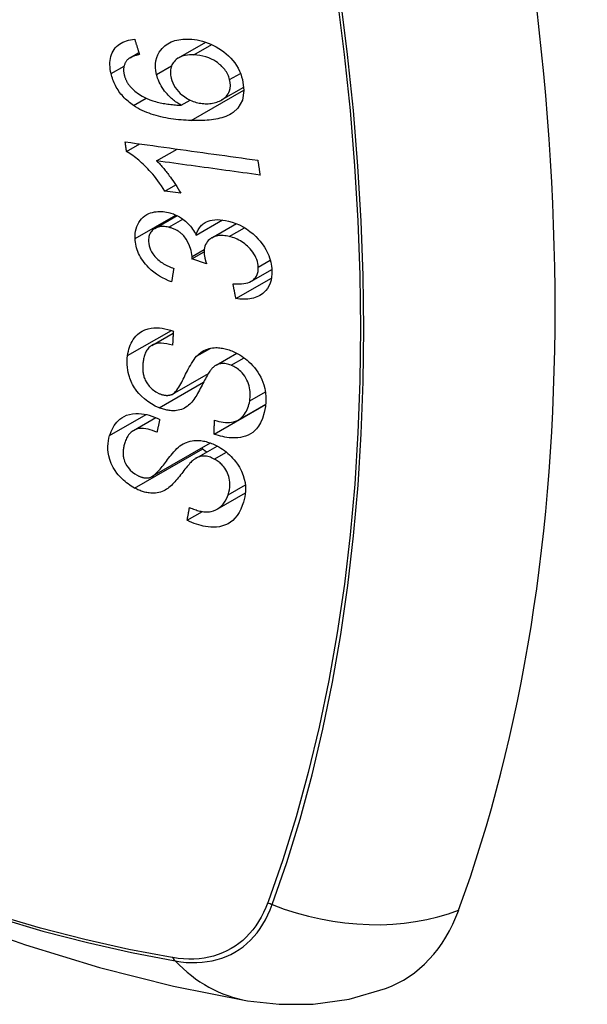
# Model space of a CAD drawing. Header units: inches. Extents: x 338.7 to 398.8, y 128 to 186.9.
# Tile 103 of 110: x 383.294 to 383.597, y 159.153 to 159.679. Entities that reach past the tile are written whole.
import ezdxf

# ---------------------------------------------------------------- set-up
doc = ezdxf.new("R2010")
doc.units = ezdxf.units.IN
doc.header["$MEASUREMENT"] = 0
doc.layers.add('Visible Edges(ANSI)', color=7, linetype='Continuous', lineweight=25)
doc.layers.add('Visible Tangent Edges(ANSI)', color=7, linetype='Continuous', lineweight=25)

msp = doc.modelspace()

# ---------------------------------------------------------------- linework, layer by layer
at = {"layer": 'Visible Edges(ANSI)'}
for p, q in [((383.37903, 159.65826), (383.39357, 159.66664)), ((383.35324, 159.65836), (383.35793, 159.66106)), ((383.40205, 159.6358), (383.41387, 159.64261)), ((383.38047, 159.633), (383.38521, 159.63573)), ((383.35133, 159.6083), (383.35841, 159.61238)), ((383.36738, 159.60332), (383.37832, 159.60962)), ((383.37183, 159.58715), (383.37757, 159.59045)), ((383.38023, 159.586), (383.37183, 159.58715)), ((383.36642, 159.56723), (383.3783, 159.57407)), ((383.38848, 159.56365), (383.40253, 159.57175)), ((383.39678, 159.56219), (383.40998, 159.56979)), ((383.38623, 159.55103), (383.39271, 159.55477)), ((383.39395, 159.5484), (383.38623, 159.55103)), ((383.41793, 159.53912), (383.4288, 159.54538)), ((383.40966, 159.52976), (383.42863, 159.54069)), ((383.36479, 159.50483), (383.37623, 159.51142)), ((383.39908, 159.49424), (383.41017, 159.50062)), ((383.37588, 159.47883), (383.39499, 159.48983)), ((383.39801, 159.4575), (383.42547, 159.47332)), ((383.41082, 159.46495), (383.42559, 159.47345)), ((383.42547, 159.47332), (383.42547, 159.47339)), ((383.42557, 159.47325), (383.42547, 159.47332)), ((383.35498, 159.45937), (383.36698, 159.46628)), ((383.36489, 159.43476), (383.39609, 159.45273)), ((383.38842, 159.44464), (383.39966, 159.45111)), ((383.39957, 159.41735), (383.41475, 159.42609)), ((383.38365, 159.41147), (383.39175, 159.41614))]:
    msp.add_line(p, q, dxfattribs=at)
at = {"layer": 'Visible Edges(ANSI)', "flags": 128}
for points in [[(383.3431, 159.64987), (383.34284, 159.65106), (383.34264, 159.65225), (383.34251, 159.65344), (383.34244, 159.65461), (383.34245, 159.65576), (383.34253, 159.65689), (383.3427, 159.65799), (383.34294, 159.65904), (383.34327, 159.66005), (383.34367, 159.66101), (383.34415, 159.66193), (383.34471, 159.66279), (383.34534, 159.6636), (383.34604, 159.66434), (383.34679, 159.66501), (383.34761, 159.66562), (383.34849, 159.66617), (383.34941, 159.66665), (383.35037, 159.66706), (383.35138, 159.6674), (383.35241, 159.66769), (383.35347, 159.66792), (383.35456, 159.6681), (383.35567, 159.66823)], [(383.35567, 159.66823), (383.35577, 159.66789), (383.35588, 159.66755), (383.35599, 159.6672), (383.35609, 159.66686), (383.3562, 159.66652), (383.35631, 159.66618), (383.35642, 159.66584), (383.35652, 159.6655), (383.35663, 159.66516), (383.35674, 159.66482), (383.35684, 159.66448), (383.35695, 159.66414), (383.35706, 159.6638), (383.35717, 159.66346), (383.35727, 159.66312), (383.35738, 159.66278), (383.35749, 159.66244), (383.3576, 159.6621), (383.35771, 159.66176), (383.35781, 159.66142), (383.35792, 159.66108), (383.35803, 159.66074), (383.35814, 159.6604), (383.35825, 159.66006)], [(383.36731, 159.64942), (383.36693, 159.65132), (383.36675, 159.6532), (383.36677, 159.65503), (383.367, 159.65678), (383.36743, 159.65845), (383.36805, 159.65998), (383.36878, 159.6613), (383.36954, 159.6624), (383.37028, 159.66329), (383.37097, 159.66402), (383.37172, 159.66468), (383.3725, 159.66529), (383.37334, 159.66584), (383.37422, 159.66634), (383.37514, 159.66678), (383.37611, 159.66716), (383.3771, 159.66749), (383.37812, 159.66775), (383.37917, 159.66796), (383.38024, 159.66812), (383.38133, 159.66823), (383.38243, 159.6683), (383.38356, 159.66832), (383.38469, 159.66829)], [(383.38469, 159.66829), (383.38612, 159.66821), (383.38755, 159.66805), (383.38899, 159.66783), (383.39044, 159.66753), (383.39189, 159.66716), (383.39335, 159.66671), (383.39483, 159.66618), (383.3963, 159.66558), (383.39776, 159.6649), (383.39921, 159.66415), (383.40061, 159.66332), (383.40197, 159.66243), (383.40328, 159.66148), (383.40454, 159.66044), (383.40574, 159.65934), (383.40689, 159.65816), (383.40798, 159.6569), (383.40899, 159.65558), (383.40994, 159.65418), (383.4108, 159.65272), (383.41155, 159.65124), (383.41219, 159.64973), (383.41272, 159.64821), (383.41316, 159.64668)], [(383.35825, 159.66006), (383.35795, 159.66), (383.35765, 159.65993), (383.35735, 159.65986), (383.35705, 159.65979), (383.35674, 159.65971), (383.35644, 159.65963), (383.35615, 159.65955), (383.35585, 159.65946), (383.35555, 159.65936), (383.35526, 159.65926), (383.35498, 159.65916), (383.35469, 159.65905), (383.35441, 159.65894), (383.35414, 159.65882), (383.35387, 159.65869), (383.35361, 159.65856), (383.35336, 159.65842), (383.3531, 159.65828), (383.35286, 159.65813), (383.35262, 159.65796), (383.35238, 159.65779), (383.35216, 159.65761), (383.35195, 159.65742), (383.35174, 159.65722)], [(383.38724, 159.65986), (383.38607, 159.65987), (383.38491, 159.65983), (383.38377, 159.65973), (383.38266, 159.65956), (383.38159, 159.65931), (383.38056, 159.65898), (383.37959, 159.65856), (383.37868, 159.65805), (383.37786, 159.65747), (383.37719, 159.65686), (383.37664, 159.65625), (383.3762, 159.65567), (383.37585, 159.65511), (383.37554, 159.65453), (383.37528, 159.65392), (383.37507, 159.65328), (383.3749, 159.65261), (383.37479, 159.65192), (383.37473, 159.65121), (383.37471, 159.65049), (383.37475, 159.64975), (383.37483, 159.649), (383.37496, 159.64825), (383.37513, 159.64749)], [(383.40632, 159.64671), (383.40613, 159.6474), (383.4059, 159.64808), (383.40563, 159.64876), (383.40532, 159.64943), (383.40497, 159.6501), (383.40458, 159.65075), (383.40416, 159.65139), (383.4037, 159.65201), (383.40321, 159.65262), (383.40268, 159.6532), (383.40214, 159.65376), (383.40157, 159.6543), (383.40098, 159.65481), (383.40038, 159.6553), (383.39975, 159.65578), (383.39894, 159.65634), (383.39791, 159.65698), (383.39665, 159.65765), (383.39516, 159.6583), (383.39358, 159.65885), (383.39198, 159.65926), (383.39039, 159.65956), (383.3888, 159.65976), (383.38724, 159.65986)], [(383.35174, 159.65722), (383.35153, 159.65696), (383.35132, 159.6567), (383.35113, 159.65642), (383.35095, 159.65614), (383.35077, 159.65585), (383.35061, 159.65555), (383.35047, 159.65524), (383.35033, 159.65493), (383.35021, 159.65461), (383.35011, 159.65428), (383.35002, 159.65395), (383.34994, 159.65361), (383.34987, 159.65326), (383.34982, 159.65291), (383.34979, 159.65255), (383.34977, 159.65218), (383.34976, 159.65181), (383.34977, 159.65143), (383.34979, 159.65105), (383.34983, 159.65067), (383.34988, 159.65028), (383.34994, 159.6499), (383.35002, 159.64951), (383.3501, 159.64912)], [(383.35501, 159.63289), (383.35427, 159.63341), (383.35355, 159.63395), (383.35283, 159.63451), (383.35214, 159.63509), (383.35145, 159.63569), (383.35079, 159.63631), (383.35014, 159.63696), (383.34952, 159.63762), (383.34893, 159.63829), (383.34835, 159.63899), (383.3478, 159.63969), (383.34728, 159.64042), (383.34678, 159.64116), (383.34631, 159.64192), (383.34586, 159.64269), (383.34545, 159.64346), (383.34506, 159.64424), (383.3447, 159.64503), (383.34437, 159.64583), (383.34407, 159.64663), (383.34379, 159.64744), (383.34353, 159.64825), (383.3433, 159.64906), (383.3431, 159.64987)], [(383.3501, 159.64912), (383.35018, 159.64881), (383.35027, 159.6485), (383.35036, 159.64819), (383.35046, 159.64788), (383.35057, 159.64757), (383.35068, 159.64727), (383.3508, 159.64696), (383.35094, 159.64666), (383.35107, 159.64636), (383.35122, 159.64605), (383.35137, 159.64576), (383.35154, 159.64546), (383.3517, 159.64517), (383.35188, 159.64488), (383.35206, 159.64459), (383.35225, 159.64431), (383.35245, 159.64403), (383.35265, 159.64376), (383.35286, 159.64349), (383.35308, 159.64322), (383.3533, 159.64296), (383.35353, 159.6427), (383.35377, 159.64245), (383.35401, 159.6422)], [(383.38047, 159.633), (383.37986, 159.63335), (383.37927, 159.63371), (383.37868, 159.63409), (383.37809, 159.63448), (383.37752, 159.63488), (383.37695, 159.6353), (383.37639, 159.63573), (383.37584, 159.63618), (383.3753, 159.63664), (383.37474, 159.63714), (383.37415, 159.6377), (383.37354, 159.63832), (383.37292, 159.639), (383.37229, 159.63975), (383.37165, 159.64056), (383.371, 159.64145), (383.37037, 159.64239), (383.36978, 159.64336), (383.36924, 159.64434), (383.36875, 159.64534), (383.36831, 159.64635), (383.36792, 159.64737), (383.36759, 159.64839), (383.36731, 159.64942)], [(383.37513, 159.64749), (383.3755, 159.64621), (383.37599, 159.64493), (383.3766, 159.64369), (383.37733, 159.64249), (383.37817, 159.64134), (383.37908, 159.64027), (383.37999, 159.63935), (383.38085, 159.63858), (383.38162, 159.63796), (383.38234, 159.63742), (383.38307, 159.63693), (383.38381, 159.63647), (383.38457, 159.63605), (383.38534, 159.63567), (383.38613, 159.63532), (383.38693, 159.63501), (383.38772, 159.63474), (383.38852, 159.63451), (383.38932, 159.63431), (383.39012, 159.63415), (383.39091, 159.63402), (383.39171, 159.63393), (383.3925, 159.63386), (383.39328, 159.63382)], [(383.41316, 159.64668), (383.41394, 159.64095), (383.41308, 159.63572), (383.41065, 159.63146), (383.40822, 159.62914), (383.40721, 159.62846), (383.40628, 159.62793), (383.40531, 159.62746), (383.4043, 159.62704), (383.40326, 159.62667), (383.4022, 159.62634), (383.40112, 159.62605), (383.40003, 159.6258), (383.39891, 159.62558), (383.39777, 159.62539), (383.39661, 159.62523), (383.39543, 159.6251), (383.39424, 159.62499), (383.39304, 159.62491), (383.39183, 159.62485), (383.39061, 159.62481), (383.3894, 159.62479), (383.38819, 159.62479), (383.38698, 159.62481), (383.38578, 159.62484)], [(383.39328, 159.63382), (383.3941, 159.63381), (383.39491, 159.63383), (383.3957, 159.63388), (383.39648, 159.63397), (383.39725, 159.63409), (383.398, 159.63425), (383.39873, 159.63443), (383.39946, 159.63466), (383.40016, 159.63491), (383.40086, 159.6352), (383.40154, 159.63553), (383.40221, 159.63589), (383.40285, 159.63631), (383.40346, 159.63677), (383.40403, 159.63728), (383.40456, 159.63784), (383.40503, 159.63844), (383.40545, 159.63909), (383.40581, 159.63978), (383.40618, 159.64072), (383.40651, 159.64199), (383.40668, 159.6435), (383.40662, 159.64508), (383.40632, 159.64671)], [(383.35401, 159.6422), (383.35576, 159.64057), (383.35766, 159.63913), (383.35966, 159.63788), (383.36173, 159.63681), (383.36366, 159.63597), (383.36536, 159.63535), (383.36674, 159.63492), (383.36771, 159.63466), (383.36849, 159.63447), (383.36928, 159.63429), (383.37008, 159.63413), (383.37089, 159.63398), (383.3717, 159.63384), (383.37251, 159.63372), (383.37332, 159.6336), (383.37414, 159.6335), (383.37495, 159.6334), (383.37576, 159.63332), (383.37657, 159.63325), (383.37736, 159.63318), (383.37816, 159.63312), (383.37894, 159.63307), (383.37971, 159.63303), (383.38047, 159.633)], [(383.38578, 159.62484), (383.38443, 159.62489), (383.38308, 159.62496), (383.38172, 159.62505), (383.38037, 159.62515), (383.37901, 159.62528), (383.37766, 159.62543), (383.3763, 159.62559), (383.37496, 159.62579), (383.37362, 159.626), (383.37229, 159.62624), (383.37096, 159.6265), (383.36965, 159.6268), (383.36835, 159.62711), (383.36707, 159.62746), (383.36579, 159.62784), (383.36454, 159.62824), (383.36331, 159.62868), (383.36209, 159.62915), (383.36087, 159.62966), (383.35967, 159.63021), (383.35848, 159.63081), (383.3573, 159.63146), (383.35615, 159.63215), (383.35501, 159.63289)], [(383.35061, 159.61347), (383.35353, 159.61306), (383.35646, 159.61265), (383.3594, 159.61224), (383.36235, 159.61183), (383.3653, 159.61143), (383.36825, 159.61102), (383.37121, 159.61061), (383.37417, 159.61019), (383.37713, 159.60978), (383.38009, 159.60937), (383.38306, 159.60896), (383.38602, 159.60855), (383.38898, 159.60814), (383.39195, 159.60773), (383.3949, 159.60732), (383.39786, 159.60691), (383.40081, 159.6065), (383.40376, 159.6061), (383.4067, 159.60569), (383.40964, 159.60528), (383.41257, 159.60488), (383.4155, 159.60447), (383.41841, 159.60407), (383.42132, 159.60367)], [(383.35133, 159.6083), (383.3513, 159.60852), (383.35127, 159.60873), (383.35124, 159.60895), (383.35121, 159.60916), (383.35118, 159.60938), (383.35115, 159.60959), (383.35112, 159.60981), (383.35109, 159.61002), (383.35106, 159.61024), (383.35103, 159.61045), (383.351, 159.61067), (383.35097, 159.61088), (383.35094, 159.6111), (383.35091, 159.61131), (383.35088, 159.61153), (383.35085, 159.61174), (383.35082, 159.61196), (383.35079, 159.61217), (383.35076, 159.61239), (383.35073, 159.6126), (383.3507, 159.61282), (383.35067, 159.61304), (383.35064, 159.61325), (383.35061, 159.61347)], [(383.37183, 159.58715), (383.37088, 159.58863), (383.36993, 159.59005), (383.36898, 159.5914), (383.36804, 159.59268), (383.3671, 159.5939), (383.36618, 159.59506), (383.36526, 159.59616), (383.36436, 159.59719), (383.36347, 159.59818), (383.3626, 159.5991), (383.36176, 159.59997), (383.36093, 159.60079), (383.36013, 159.60156), (383.35935, 159.60228), (383.35861, 159.60296), (383.35785, 159.60362), (383.35708, 159.60428), (383.3563, 159.60492), (383.3555, 159.60554), (383.35468, 159.60615), (383.35386, 159.60673), (383.35303, 159.60728), (383.35218, 159.60781), (383.35133, 159.6083)], [(383.42253, 159.59572), (383.42025, 159.59604), (383.41796, 159.59635), (383.41567, 159.59667), (383.41338, 159.59698), (383.41109, 159.5973), (383.40879, 159.59761), (383.40649, 159.59793), (383.40419, 159.59825), (383.40189, 159.59856), (383.39958, 159.59888), (383.39728, 159.5992), (383.39498, 159.59952), (383.39267, 159.59983), (383.39036, 159.60015), (383.38806, 159.60047), (383.38576, 159.60079), (383.38345, 159.6011), (383.38115, 159.60142), (383.37885, 159.60174), (383.37655, 159.60206), (383.37425, 159.60237), (383.37196, 159.60269), (383.36967, 159.60301), (383.36738, 159.60332)], [(383.36738, 159.60332), (383.36786, 159.60284), (383.36835, 159.60235), (383.36882, 159.60185), (383.3693, 159.60134), (383.36976, 159.60082), (383.37022, 159.6003), (383.37068, 159.59977), (383.37113, 159.59924), (383.37157, 159.59871), (383.37201, 159.59817), (383.37243, 159.59763), (383.37286, 159.59709), (383.37327, 159.59655), (383.37367, 159.59601), (383.37413, 159.59539), (383.37468, 159.59465), (383.37529, 159.5938), (383.37595, 159.59286), (383.37665, 159.59183), (383.37738, 159.59074), (383.37812, 159.5896), (383.37884, 159.58842), (383.37955, 159.58721), (383.38023, 159.586)], [(383.42132, 159.60367), (383.42137, 159.60333), (383.42142, 159.603), (383.42147, 159.60267), (383.42152, 159.60234), (383.42157, 159.60201), (383.42162, 159.60168), (383.42167, 159.60135), (383.42172, 159.60102), (383.42177, 159.60068), (383.42182, 159.60035), (383.42187, 159.60002), (383.42192, 159.59969), (383.42197, 159.59936), (383.42202, 159.59903), (383.42207, 159.5987), (383.42212, 159.59837), (383.42217, 159.59804), (383.42222, 159.59771), (383.42227, 159.59738), (383.42232, 159.59704), (383.42237, 159.59671), (383.42243, 159.59638), (383.42248, 159.59605), (383.42253, 159.59572)], [(383.35587, 159.56182), (383.35585, 159.56317), (383.35593, 159.5645), (383.35612, 159.56578), (383.3564, 159.56702), (383.35678, 159.56821), (383.35727, 159.56935), (383.35785, 159.57044), (383.35853, 159.57145), (383.35929, 159.57237), (383.36014, 159.57322), (383.36108, 159.57397), (383.3621, 159.57461), (383.36315, 159.57513), (383.36419, 159.57553), (383.3652, 159.57582), (383.36617, 159.57603), (383.36708, 159.57618), (383.36798, 159.57627), (383.3689, 159.57631), (383.36983, 159.5763), (383.37077, 159.57624), (383.37173, 159.57613), (383.37269, 159.57597), (383.37367, 159.57576)], [(383.37367, 159.57576), (383.37433, 159.57559), (383.37498, 159.5754), (383.37564, 159.57519), (383.37629, 159.57495), (383.37694, 159.57469), (383.37758, 159.57441), (383.37822, 159.57411), (383.37885, 159.57378), (383.37948, 159.57343), (383.38009, 159.57305), (383.38071, 159.57265), (383.38135, 159.5722), (383.38201, 159.57171), (383.38269, 159.57116), (383.38336, 159.57056), (383.38405, 159.56991), (383.38472, 159.5692), (383.38537, 159.56846), (383.38598, 159.5677), (383.38655, 159.56692), (383.38708, 159.56613), (383.38758, 159.56531), (383.38805, 159.56449), (383.38848, 159.56365)], [(383.38848, 159.56365), (383.38864, 159.56426), (383.38882, 159.56485), (383.38903, 159.56543), (383.38927, 159.56599), (383.38954, 159.56653), (383.38983, 159.56705), (383.39016, 159.56756), (383.39051, 159.56804), (383.3909, 159.5685), (383.39132, 159.56893), (383.39176, 159.56933), (383.39223, 159.56971), (383.39273, 159.57006), (383.39328, 159.57039), (383.39398, 159.57075), (383.39483, 159.57111), (383.39586, 159.57143), (383.39705, 159.5717), (383.3984, 159.57187), (383.3998, 159.57193), (383.40123, 159.57188), (383.40268, 159.57173), (383.40415, 159.57149), (383.40562, 159.57118)], [(383.40562, 159.57118), (383.40762, 159.57063), (383.4096, 159.56994), (383.41156, 159.56909), (383.41348, 159.5681), (383.41533, 159.56696), (383.41711, 159.56568), (383.41878, 159.56429), (383.42025, 159.56292), (383.42151, 159.56159), (383.42256, 159.56037), (383.42342, 159.55929), (383.42418, 159.55824), (383.42489, 159.55717), (383.42554, 159.55608), (383.42613, 159.55497), (383.42667, 159.55384), (383.42715, 159.55271), (383.42756, 159.55157), (383.42792, 159.55043), (383.42821, 159.54929), (383.42845, 159.54815), (383.42863, 159.54702), (383.42876, 159.54589), (383.42883, 159.54477)], [(383.3738, 159.56786), (383.37306, 159.56802), (383.37233, 159.56814), (383.37161, 159.56822), (383.37089, 159.56826), (383.37019, 159.56826), (383.36951, 159.56821), (383.36885, 159.56811), (383.36821, 159.56796), (383.36759, 159.56777), (383.367, 159.56753), (383.36644, 159.56724), (383.36591, 159.5669), (383.36541, 159.56652), (383.36496, 159.56611), (383.36455, 159.56565), (383.3642, 159.56517), (383.36389, 159.56464), (383.36363, 159.56409), (383.36342, 159.5635), (383.36325, 159.56289), (383.36314, 159.56225), (383.36307, 159.5616), (383.36304, 159.56093), (383.36305, 159.56026)], [(383.38628, 159.55224), (383.38583, 159.55541), (383.38474, 159.55857), (383.38312, 159.5615), (383.38181, 159.56326), (383.38131, 159.5638), (383.38098, 159.56413), (383.38064, 159.56444), (383.38028, 159.56474), (383.37992, 159.56503), (383.37955, 159.56531), (383.37918, 159.56557), (383.37879, 159.56583), (383.37839, 159.56606), (383.37799, 159.56629), (383.37758, 159.5665), (383.37717, 159.5667), (383.37675, 159.56689), (383.37633, 159.56706), (383.37591, 159.56722), (383.37549, 159.56737), (383.37507, 159.56751), (383.37465, 159.56764), (383.37422, 159.56775), (383.3738, 159.56786)], [(383.37533, 159.53866), (383.37369, 159.53935), (383.37206, 159.5401), (383.37045, 159.54094), (383.36888, 159.54185), (383.36734, 159.54284), (383.36586, 159.54393), (383.36449, 159.54505), (383.3633, 159.54614), (383.36227, 159.5472), (383.36139, 159.54819), (383.36064, 159.54912), (383.35996, 159.55004), (383.35933, 159.55097), (383.35876, 159.55192), (383.35823, 159.55289), (383.35775, 159.55387), (383.35733, 159.55487), (383.35697, 159.55586), (383.35666, 159.55686), (383.3564, 159.55786), (383.3562, 159.55886), (383.35604, 159.55985), (383.35593, 159.56084), (383.35587, 159.56182)], [(383.36305, 159.56026), (383.36315, 159.55916), (383.36335, 159.55804), (383.36367, 159.55693), (383.3641, 159.55583), (383.36465, 159.55474), (383.36527, 159.55375), (383.36589, 159.55291), (383.36646, 159.55222), (383.36698, 159.55166), (383.36751, 159.55113), (383.36807, 159.55062), (383.36864, 159.55014), (383.36924, 159.54968), (383.36985, 159.54925), (383.37048, 159.54883), (383.37112, 159.54843), (383.37177, 159.54806), (383.37244, 159.5477), (383.37311, 159.54736), (383.37379, 159.54704), (383.37447, 159.54673), (383.37515, 159.54645), (383.37583, 159.54618), (383.37651, 159.54592)], [(383.4061, 159.56296), (383.4053, 159.56314), (383.40451, 159.56328), (383.40372, 159.56338), (383.40294, 159.56345), (383.40217, 159.56348), (383.40141, 159.56347), (383.40067, 159.56341), (383.39994, 159.56331), (383.39924, 159.56317), (383.39856, 159.56298), (383.39791, 159.56274), (383.39729, 159.56246), (383.39669, 159.56214), (383.39611, 159.56176), (383.39551, 159.5613), (383.39492, 159.56076), (383.39437, 159.56011), (383.39388, 159.55939), (383.39347, 159.5586), (383.39315, 159.55776), (383.39292, 159.55687), (383.39278, 159.55595), (383.39271, 159.55499), (383.39272, 159.55401)], [(383.42158, 159.54654), (383.4215, 159.54756), (383.42133, 159.54859), (383.42109, 159.54963), (383.42075, 159.55066), (383.42034, 159.55168), (383.41984, 159.55269), (383.41925, 159.55368), (383.41861, 159.55463), (383.41793, 159.5555), (383.41725, 159.5563), (383.41657, 159.55703), (383.41588, 159.5577), (383.41517, 159.55835), (383.41444, 159.55896), (383.41367, 159.55953), (383.41289, 159.56007), (383.41207, 159.56058), (383.41124, 159.56104), (383.4104, 159.56146), (383.40955, 159.56184), (383.4087, 159.56218), (383.40784, 159.56248), (383.40697, 159.56274), (383.4061, 159.56296)], [(383.39272, 159.55401), (383.39273, 159.55379), (383.39275, 159.55356), (383.39277, 159.55334), (383.3928, 159.55311), (383.39283, 159.55288), (383.39286, 159.55266), (383.3929, 159.55243), (383.39294, 159.55219), (383.39299, 159.55196), (383.39304, 159.55172), (383.39309, 159.55148), (383.39314, 159.55124), (383.3932, 159.55101), (383.39326, 159.55077), (383.39332, 159.55052), (383.39338, 159.55028), (383.39345, 159.55004), (383.39352, 159.54981), (383.39359, 159.54957), (383.39366, 159.54933), (383.39373, 159.5491), (383.3938, 159.54886), (383.39388, 159.54863), (383.39395, 159.5484)], [(383.38623, 159.55103), (383.38623, 159.55108), (383.38624, 159.55113), (383.38624, 159.55118), (383.38624, 159.55123), (383.38625, 159.55128), (383.38625, 159.55133), (383.38626, 159.55138), (383.38626, 159.55144), (383.38626, 159.55149), (383.38627, 159.55154), (383.38627, 159.55159), (383.38627, 159.55164), (383.38627, 159.55169), (383.38628, 159.55174), (383.38628, 159.55179), (383.38628, 159.55184), (383.38628, 159.55189), (383.38628, 159.55194), (383.38628, 159.55199), (383.38628, 159.55204), (383.38628, 159.55209), (383.38628, 159.55214), (383.38628, 159.55219), (383.38628, 159.55224)], [(383.37651, 159.54592), (383.37646, 159.54562), (383.37641, 159.54531), (383.37636, 159.54501), (383.37631, 159.54471), (383.37626, 159.54441), (383.37621, 159.5441), (383.37616, 159.5438), (383.37611, 159.5435), (383.37606, 159.5432), (383.37601, 159.54289), (383.37596, 159.54259), (383.37592, 159.54229), (383.37587, 159.54199), (383.37582, 159.54168), (383.37577, 159.54138), (383.37572, 159.54108), (383.37567, 159.54078), (383.37562, 159.54048), (383.37557, 159.54017), (383.37552, 159.53987), (383.37548, 159.53957), (383.37543, 159.53927), (383.37538, 159.53897), (383.37533, 159.53866)], [(383.40811, 159.53767), (383.40927, 159.53762), (383.41043, 159.5376), (383.41159, 159.53762), (383.41272, 159.5377), (383.41382, 159.53783), (383.41489, 159.53802), (383.41593, 159.53828), (383.41691, 159.53863), (383.41782, 159.53906), (383.41856, 159.53953), (383.41915, 159.54), (383.4196, 159.54045), (383.41996, 159.54086), (383.42027, 159.54128), (383.42055, 159.54172), (383.4208, 159.54218), (383.42101, 159.54266), (383.42119, 159.54317), (383.42134, 159.54369), (383.42145, 159.54424), (383.42153, 159.5448), (383.42158, 159.54537), (383.42159, 159.54595), (383.42158, 159.54654)], [(383.42883, 159.54477), (383.42885, 159.54298), (383.42871, 159.54124), (383.42841, 159.53957), (383.42794, 159.53797), (383.42728, 159.53648), (383.42648, 159.53516), (383.42562, 159.53408), (383.42477, 159.53321), (383.42397, 159.53254), (383.42322, 159.532), (383.42244, 159.53151), (383.42163, 159.53107), (383.42078, 159.53068), (383.41989, 159.53034), (383.41896, 159.53006), (383.418, 159.52983), (383.41702, 159.52965), (383.41602, 159.52952), (383.41499, 159.52945), (383.41396, 159.52942), (383.4129, 159.52944), (383.41183, 159.52951), (383.41075, 159.52961), (383.40966, 159.52976)], [(383.40966, 159.52976), (383.40959, 159.53009), (383.40953, 159.53042), (383.40946, 159.53075), (383.4094, 159.53108), (383.40933, 159.53141), (383.40927, 159.53174), (383.4092, 159.53207), (383.40914, 159.5324), (383.40907, 159.53273), (383.40901, 159.53306), (383.40894, 159.53338), (383.40888, 159.53371), (383.40882, 159.53404), (383.40875, 159.53437), (383.40869, 159.5347), (383.40862, 159.53503), (383.40856, 159.53536), (383.40849, 159.53569), (383.40843, 159.53602), (383.40837, 159.53635), (383.4083, 159.53668), (383.40824, 159.53701), (383.40817, 159.53734), (383.40811, 159.53767)], [(383.35189, 159.49935), (383.35208, 159.50052), (383.35232, 159.50166), (383.3526, 159.50279), (383.35294, 159.50388), (383.35334, 159.50495), (383.35379, 159.50598), (383.3543, 159.50697), (383.35487, 159.50793), (383.35551, 159.50884), (383.35623, 159.50973), (383.35713, 159.51065), (383.35824, 159.51157), (383.35957, 159.51243), (383.36114, 159.51317), (383.36277, 159.51369), (383.36439, 159.51401), (383.36596, 159.51417), (383.36745, 159.51421), (383.3689, 159.51414), (383.37036, 159.51397), (383.37182, 159.51372), (383.3733, 159.51338), (383.37479, 159.51295), (383.37628, 159.51244)], [(383.37628, 159.51244), (383.37627, 159.51212), (383.37625, 159.51181), (383.37623, 159.51149), (383.37621, 159.51118), (383.37619, 159.51087), (383.37618, 159.51055), (383.37616, 159.51024), (383.37614, 159.50992), (383.37612, 159.50961), (383.3761, 159.5093), (383.37609, 159.50898), (383.37607, 159.50867), (383.37605, 159.50836), (383.37603, 159.50804), (383.37602, 159.50773), (383.376, 159.50741), (383.37598, 159.5071), (383.37597, 159.50679), (383.37595, 159.50647), (383.37593, 159.50616), (383.37591, 159.50585), (383.3759, 159.50553), (383.37588, 159.50522), (383.37586, 159.50491)], [(382.80144, 159.50477), (382.83725, 159.47065), (382.87363, 159.43792), (382.91052, 159.40663), (382.94787, 159.37686), (382.98564, 159.34863), (383.02378, 159.32202), (383.06225, 159.29706), (383.101, 159.27381), (383.13998, 159.2523), (383.17916, 159.23261), (383.21848, 159.21476), (383.25791, 159.19881), (383.2974, 159.18481), (383.33691, 159.17281), (383.37639, 159.16287), (383.41579, 159.15504)], [(383.37586, 159.50491), (383.37431, 159.50534), (383.37276, 159.50568), (383.37123, 159.5059), (383.36973, 159.50599), (383.36829, 159.50592), (383.36693, 159.50568), (383.36574, 159.50529), (383.36481, 159.50484), (383.36414, 159.50441), (383.36366, 159.50402), (383.36322, 159.50361), (383.36282, 159.50317), (383.36245, 159.5027), (383.36212, 159.5022), (383.36181, 159.50168), (383.36154, 159.50115), (383.36129, 159.50059), (383.36107, 159.50002), (383.36087, 159.49943), (383.36069, 159.49883), (383.36054, 159.49823), (383.3604, 159.49761), (383.36029, 159.49699), (383.36019, 159.49636)], [(383.38866, 159.49898), (383.38935, 159.49968), (383.39008, 159.50033), (383.39086, 159.50094), (383.39168, 159.5015), (383.39254, 159.50201), (383.39346, 159.50246), (383.39442, 159.50284), (383.3954, 159.50314), (383.39634, 159.50336), (383.39725, 159.5035), (383.39811, 159.50358), (383.39893, 159.50361), (383.39968, 159.50361), (383.40039, 159.50357), (383.40109, 159.50351), (383.40179, 159.50342), (383.40249, 159.50331), (383.4032, 159.50317), (383.40391, 159.50301), (383.40462, 159.50283), (383.40533, 159.50262), (383.40605, 159.50239), (383.40676, 159.50213), (383.40747, 159.50186)], [(383.40747, 159.50186), (383.40856, 159.5014), (383.40964, 159.50089), (383.4107, 159.50034), (383.41174, 159.49974), (383.41277, 159.49909), (383.41377, 159.49839), (383.41474, 159.49766), (383.41568, 159.49689), (383.41662, 159.49607), (383.41757, 159.49515), (383.41854, 159.49415), (383.4195, 159.49305), (383.42044, 159.49184), (383.42134, 159.49056), (383.42214, 159.48924), (383.42286, 159.48791), (383.42349, 159.48656), (383.42404, 159.48519), (383.42454, 159.48372), (383.42505, 159.48186), (383.42546, 159.47963), (383.4257, 159.47711), (383.42568, 159.47463), (383.42543, 159.47222)], [(383.36866, 159.47154), (383.36662, 159.47245), (383.36464, 159.47355), (383.36272, 159.47481), (383.36091, 159.47622), (383.35924, 159.47774), (383.35789, 159.47916), (383.35685, 159.4804), (383.35609, 159.48142), (383.35554, 159.48224), (383.35504, 159.48306), (383.35458, 159.48389), (383.35415, 159.48472), (383.35377, 159.48556), (383.35342, 159.4864), (383.3531, 159.48725), (383.35282, 159.48811), (383.35253, 159.4891), (383.35225, 159.49026), (383.35199, 159.49158), (383.35179, 159.49306), (383.35166, 159.49466), (383.35164, 159.49626), (383.35172, 159.49782), (383.35189, 159.49935)], [(383.36019, 159.49636), (383.36012, 159.49587), (383.36007, 159.49537), (383.36002, 159.49487), (383.35998, 159.49436), (383.35995, 159.49386), (383.35994, 159.49335), (383.35993, 159.49283), (383.35994, 159.49231), (383.35996, 159.49179), (383.36, 159.49126), (383.36006, 159.49073), (383.36013, 159.49019), (383.36022, 159.48965), (383.36033, 159.48911), (383.36046, 159.48857), (383.36062, 159.48803), (383.3608, 159.48748), (383.36101, 159.48694), (383.36134, 159.48621), (383.36212, 159.48482), (383.36344, 159.48303), (383.36506, 159.48138), (383.36695, 159.48001), (383.36898, 159.479)], [(383.37559, 159.47868), (383.3762, 159.47903), (383.37682, 159.47954), (383.37744, 159.48017), (383.37806, 159.48091), (383.37866, 159.48173), (383.37923, 159.48259), (383.37978, 159.48346), (383.38028, 159.48433), (383.38074, 159.48517), (383.38118, 159.486), (383.3816, 159.48683), (383.38202, 159.48767), (383.38243, 159.48851), (383.38285, 159.48937), (383.38329, 159.49026), (383.38375, 159.49117), (383.38425, 159.49213), (383.38479, 159.49312), (383.38537, 159.49417), (383.38599, 159.49523), (383.38664, 159.49628), (383.38731, 159.49728), (383.38799, 159.49819), (383.38866, 159.49898)], [(383.39611, 159.49148), (383.39578, 159.49104), (383.39543, 159.49052), (383.39506, 159.48993), (383.39468, 159.48928), (383.39427, 159.48857), (383.39385, 159.48781), (383.39342, 159.487), (383.39298, 159.48617), (383.39253, 159.4853), (383.39207, 159.48442), (383.3916, 159.48352), (383.39113, 159.48262), (383.39066, 159.48173), (383.39018, 159.48084), (383.3897, 159.47997), (383.38922, 159.47913), (383.38875, 159.47831), (383.38828, 159.47753), (383.38778, 159.47676), (383.38727, 159.476), (383.38674, 159.47527), (383.3862, 159.47458), (383.38565, 159.47396), (383.38509, 159.47341)], [(383.40714, 159.49423), (383.40647, 159.49448), (383.4058, 159.49469), (383.40513, 159.49487), (383.40447, 159.49501), (383.40381, 159.4951), (383.40316, 159.49516), (383.40252, 159.49516), (383.40192, 159.49513), (383.40137, 159.49506), (383.40087, 159.49496), (383.40041, 159.49483), (383.39998, 159.49468), (383.39958, 159.4945), (383.3992, 159.4943), (383.39883, 159.49409), (383.39848, 159.49385), (383.39814, 159.4936), (383.39781, 159.49333), (383.39749, 159.49304), (383.39719, 159.49275), (383.3969, 159.49244), (383.39663, 159.49213), (383.39636, 159.49181), (383.39611, 159.49148)], [(383.41701, 159.47521), (383.41714, 159.47617), (383.41722, 159.47713), (383.41725, 159.47812), (383.41724, 159.47912), (383.41718, 159.48013), (383.41706, 159.48116), (383.41689, 159.48219), (383.41665, 159.48323), (383.41635, 159.48427), (383.41599, 159.4853), (383.41555, 159.48633), (383.41503, 159.48735), (383.41443, 159.48834), (383.41374, 159.48929), (383.41303, 159.49013), (383.41233, 159.49085), (383.41165, 159.49148), (383.41102, 159.49199), (383.4104, 159.49245), (383.40978, 159.49287), (383.40914, 159.49326), (383.40849, 159.49362), (383.40782, 159.49394), (383.40714, 159.49423)], [(383.36898, 159.479), (383.36928, 159.47889), (383.36957, 159.47878), (383.36987, 159.47868), (383.37016, 159.47858), (383.37046, 159.4785), (383.37075, 159.47842), (383.37105, 159.47835), (383.37134, 159.4783), (383.37164, 159.47825), (383.37192, 159.47821), (383.37221, 159.47818), (383.3725, 159.47816), (383.37278, 159.47814), (383.37306, 159.47814), (383.37334, 159.47815), (383.37361, 159.47817), (383.37387, 159.4782), (383.37413, 159.47824), (383.37439, 159.47829), (383.37464, 159.47835), (383.37488, 159.47842), (383.37512, 159.4785), (383.37536, 159.47858), (383.37559, 159.47868)], [(383.39824, 159.4649), (383.39941, 159.46457), (383.40058, 159.46427), (383.40176, 159.46403), (383.40292, 159.46384), (383.40408, 159.46371), (383.40521, 159.46365), (383.40631, 159.46367), (383.40738, 159.46377), (383.40843, 159.46398), (383.40946, 159.4643), (383.41047, 159.46476), (383.41142, 159.46532), (383.41227, 159.46596), (383.41304, 159.46666), (383.41371, 159.46739), (383.4143, 159.46814), (383.41482, 159.46891), (383.41528, 159.46971), (383.4157, 159.47056), (383.41606, 159.47143), (383.41637, 159.47234), (383.41663, 159.47327), (383.41684, 159.47423), (383.41701, 159.47521)], [(383.38509, 159.47341), (383.38444, 159.47284), (383.38376, 159.4723), (383.38303, 159.47181), (383.38227, 159.47136), (383.38146, 159.47097), (383.38061, 159.47064), (383.37973, 159.47036), (383.37886, 159.47016), (383.37804, 159.47003), (383.37725, 159.46996), (383.37652, 159.46993), (383.37585, 159.46993), (383.37524, 159.46996), (383.37465, 159.47), (383.37406, 159.47007), (383.37347, 159.47016), (383.37287, 159.47026), (383.37227, 159.47039), (383.37168, 159.47054), (383.37108, 159.4707), (383.37047, 159.47088), (383.36987, 159.47108), (383.36927, 159.4713), (383.36866, 159.47154)], [(383.42543, 159.47222), (383.42479, 159.46892), (383.42386, 159.46585), (383.42279, 159.46343), (383.42171, 159.46162), (383.4207, 159.46033), (383.41972, 159.45931), (383.41864, 159.4584), (383.41746, 159.4576), (383.41618, 159.45692), (383.4148, 159.45636), (383.4134, 159.45594), (383.41202, 159.45566), (383.41068, 159.45548), (383.4094, 159.4554), (383.40821, 159.45539), (383.4071, 159.45543), (383.40598, 159.45552), (383.40486, 159.45567), (383.40373, 159.45586), (383.4026, 159.4561), (383.40146, 159.45639), (383.40031, 159.45672), (383.39916, 159.45709), (383.39801, 159.4575)], [(383.34231, 159.45672), (383.34269, 159.45784), (383.34312, 159.45894), (383.34361, 159.46), (383.34415, 159.46102), (383.34475, 159.462), (383.34542, 159.46294), (383.34615, 159.46382), (383.34695, 159.46465), (383.34783, 159.46543), (383.34885, 159.46618), (383.35003, 159.46689), (383.35138, 159.4675), (383.35292, 159.468), (383.35457, 159.46832), (383.3562, 159.46847), (383.35778, 159.46846), (383.35929, 159.46835), (383.36069, 159.46815), (383.36208, 159.46787), (383.36347, 159.46752), (383.36486, 159.46708), (383.36624, 159.46658), (383.36763, 159.466), (383.36901, 159.46535)], [(383.36901, 159.46535), (383.36895, 159.46506), (383.36888, 159.46478), (383.36882, 159.46449), (383.36876, 159.4642), (383.3687, 159.46391), (383.36864, 159.46362), (383.36858, 159.46334), (383.36852, 159.46305), (383.36846, 159.46276), (383.3684, 159.46247), (383.36834, 159.46218), (383.36828, 159.4619), (383.36822, 159.46161), (383.36816, 159.46132), (383.3681, 159.46103), (383.36803, 159.46074), (383.36797, 159.46046), (383.36791, 159.46017), (383.36785, 159.45988), (383.36779, 159.45959), (383.36773, 159.4593), (383.36767, 159.45902), (383.36761, 159.45873), (383.36755, 159.45844)], [(383.39801, 159.4575), (383.39802, 159.45781), (383.39803, 159.45812), (383.39804, 159.45843), (383.39805, 159.45873), (383.39806, 159.45904), (383.39806, 159.45935), (383.39807, 159.45966), (383.39808, 159.45997), (383.39809, 159.46027), (383.3981, 159.46058), (383.39811, 159.46089), (383.39812, 159.4612), (383.39813, 159.46151), (383.39814, 159.46181), (383.39815, 159.46212), (383.39816, 159.46243), (383.39817, 159.46274), (383.39818, 159.46305), (383.39819, 159.46335), (383.3982, 159.46366), (383.39821, 159.46397), (383.39822, 159.46428), (383.39823, 159.46459), (383.39824, 159.4649)], [(383.36755, 159.45844), (383.36637, 159.45893), (383.36517, 159.45937), (383.36397, 159.45975), (383.36278, 159.46005), (383.3616, 159.46028), (383.36044, 159.46041), (383.35932, 159.46045), (383.35823, 159.46039), (383.3572, 159.46021), (383.35628, 159.45996), (383.35549, 159.45963), (383.35482, 159.45927), (383.35424, 159.45888), (383.35373, 159.45846), (383.35325, 159.458), (383.3528, 159.45751), (383.3524, 159.45699), (383.35202, 159.45644), (383.35168, 159.45587), (383.35137, 159.45528), (383.35109, 159.45467), (383.35083, 159.45405), (383.35059, 159.45342), (383.35038, 159.45277)], [(383.35564, 159.42867), (383.35474, 159.42917), (383.35386, 159.4297), (383.353, 159.43026), (383.35215, 159.43086), (383.35132, 159.43148), (383.35051, 159.43214), (383.34972, 159.43282), (383.34897, 159.43353), (383.34824, 159.43426), (383.34754, 159.43501), (383.34686, 159.43578), (383.34613, 159.43667), (383.34519, 159.43797), (383.34413, 159.43967), (383.34311, 159.44174), (383.34234, 159.44384), (383.34182, 159.44583), (383.34152, 159.44766), (383.34138, 159.44931), (383.34136, 159.45087), (383.34145, 159.45239), (383.34164, 159.45388), (383.34193, 159.45532), (383.34231, 159.45672)], [(383.37983, 159.45116), (383.38063, 159.4517), (383.38147, 159.4522), (383.38234, 159.45266), (383.38326, 159.45307), (383.38421, 159.45341), (383.38521, 159.4537), (383.38624, 159.45392), (383.38727, 159.45406), (383.38826, 159.45413), (383.38921, 159.45414), (383.3901, 159.4541), (383.39093, 159.45402), (383.39171, 159.45391), (383.39243, 159.45378), (383.39314, 159.45363), (383.39385, 159.45345), (383.39456, 159.45325), (383.39527, 159.45302), (383.39598, 159.45277), (383.39669, 159.4525), (383.39739, 159.4522), (383.3981, 159.45189), (383.3988, 159.45155), (383.3995, 159.4512)], [(383.35038, 159.45277), (383.35023, 159.45227), (383.35009, 159.45176), (383.34996, 159.45125), (383.34985, 159.45073), (383.34974, 159.45021), (383.34966, 159.44968), (383.34959, 159.44914), (383.34953, 159.4486), (383.34949, 159.44805), (383.34948, 159.44749), (383.34949, 159.44692), (383.34952, 159.44634), (383.34958, 159.44576), (383.34966, 159.44517), (383.34978, 159.44457), (383.34998, 159.44384), (383.3503, 159.44292), (383.35079, 159.44184), (383.35149, 159.44061), (383.35234, 159.4394), (383.35333, 159.43826), (383.35446, 159.4372), (383.35568, 159.43628), (383.35699, 159.4355)], [(383.36369, 159.43425), (383.36435, 159.43449), (383.36504, 159.43485), (383.36575, 159.43533), (383.36647, 159.43592), (383.3672, 159.43658), (383.3679, 159.43729), (383.36858, 159.43802), (383.36922, 159.43876), (383.36982, 159.43948), (383.37039, 159.4402), (383.37095, 159.44091), (383.37149, 159.44163), (383.37203, 159.44235), (383.37258, 159.44309), (383.37315, 159.44385), (383.37375, 159.44463), (383.37438, 159.44543), (383.37506, 159.44628), (383.3758, 159.44715), (383.37658, 159.44805), (383.37739, 159.44893), (383.37821, 159.44976), (383.37903, 159.45052), (383.37983, 159.45116)], [(383.39193, 159.44957), (383.39191, 159.44959), (383.39188, 159.44961), (383.39186, 159.44963), (383.39184, 159.44965), (383.39182, 159.44967), (383.3918, 159.44969), (383.39178, 159.4497), (383.39176, 159.44972), (383.39174, 159.44974), (383.39171, 159.44976), (383.39169, 159.44978), (383.39167, 159.4498), (383.39165, 159.44982), (383.39163, 159.44984), (383.39161, 159.44986), (383.39159, 159.44988), (383.39157, 159.4499), (383.39155, 159.44992), (383.39153, 159.44994), (383.3915, 159.44996), (383.39148, 159.44998), (383.39146, 159.45), (383.39144, 159.45002), (383.39142, 159.45004)], [(383.39403, 159.44787), (383.39394, 159.44793), (383.39385, 159.44799), (383.39377, 159.44806), (383.39368, 159.44812), (383.39359, 159.44819), (383.39351, 159.44825), (383.39342, 159.44832), (383.39333, 159.44839), (383.39324, 159.44845), (383.39316, 159.44852), (383.39307, 159.44859), (383.39298, 159.44866), (383.39289, 159.44873), (383.39281, 159.44881), (383.39272, 159.44888), (383.39263, 159.44895), (383.39254, 159.44903), (383.39245, 159.4491), (383.39237, 159.44918), (383.39228, 159.44926), (383.39219, 159.44933), (383.3921, 159.44941), (383.39201, 159.44949), (383.39193, 159.44957)], [(383.3995, 159.4512), (383.40053, 159.45063), (383.40155, 159.45002), (383.40254, 159.44937), (383.40351, 159.44868), (383.40446, 159.44795), (383.40538, 159.44718), (383.40626, 159.44638), (383.40711, 159.44555), (383.40792, 159.4447), (383.4087, 159.44381), (383.4095, 159.44283), (383.4105, 159.44148), (383.41159, 159.43975), (383.41267, 159.43765), (383.41354, 159.43546), (383.41414, 159.43342), (383.41452, 159.43156), (383.41473, 159.42992), (383.41482, 159.42837), (383.4148, 159.42686), (383.41467, 159.42538), (383.41445, 159.42394), (383.41414, 159.42254), (383.41375, 159.42119)], [(383.39809, 159.44416), (383.39741, 159.4445), (383.39672, 159.44481), (383.39603, 159.44508), (383.39533, 159.4453), (383.39464, 159.44548), (383.39395, 159.44561), (383.39327, 159.4457), (383.39265, 159.44574), (383.39208, 159.44573), (383.39156, 159.4457), (383.39108, 159.44563), (383.39064, 159.44554), (383.39023, 159.44542), (383.38983, 159.44529), (383.38944, 159.44514), (383.38906, 159.44497), (383.38869, 159.44479), (383.38834, 159.44459), (383.38799, 159.44437), (383.38766, 159.44415), (383.38733, 159.44392), (383.38702, 159.44367), (383.38672, 159.44342), (383.38643, 159.44317)], [(383.40555, 159.42514), (383.40591, 159.42641), (383.40619, 159.42771), (383.40636, 159.42906), (383.40643, 159.43045), (383.40639, 159.43178), (383.40625, 159.43296), (383.40607, 159.43399), (383.40585, 159.43488), (383.40557, 159.43576), (383.40524, 159.43664), (383.40483, 159.43751), (383.40435, 159.43837), (383.4038, 159.4392), (383.40323, 159.43995), (383.40267, 159.44061), (383.40213, 159.44118), (383.40166, 159.44164), (383.40119, 159.44206), (383.4007, 159.44246), (383.40021, 159.44284), (383.3997, 159.4432), (383.39918, 159.44354), (383.39864, 159.44386), (383.39809, 159.44416)], [(383.38643, 159.44317), (383.38603, 159.4428), (383.3856, 159.44237), (383.38514, 159.44188), (383.38466, 159.44133), (383.38415, 159.44073), (383.38362, 159.44009), (383.38307, 159.43941), (383.3825, 159.4387), (383.38192, 159.43796), (383.38133, 159.43721), (383.38073, 159.43645), (383.38012, 159.43569), (383.37951, 159.43492), (383.3789, 159.43417), (383.37829, 159.43343), (383.37769, 159.43272), (383.37709, 159.43203), (383.37649, 159.43138), (383.37588, 159.43073), (383.37525, 159.4301), (383.37461, 159.4295), (383.37396, 159.42895), (383.37331, 159.42845), (383.37266, 159.42802)], [(383.35699, 159.4355), (383.35727, 159.43535), (383.35756, 159.43521), (383.35785, 159.43507), (383.35814, 159.43495), (383.35843, 159.43482), (383.35872, 159.43471), (383.35902, 159.43461), (383.35931, 159.43451), (383.3596, 159.43442), (383.35989, 159.43434), (383.36018, 159.43427), (383.36047, 159.43421), (383.36076, 159.43416), (383.36104, 159.43412), (383.36132, 159.43409), (383.3616, 159.43407), (383.36187, 159.43406), (383.36214, 159.43406), (383.36241, 159.43407), (383.36267, 159.43409), (383.36293, 159.43411), (383.36319, 159.43415), (383.36344, 159.4342), (383.36369, 159.43425)], [(383.37266, 159.42802), (383.37192, 159.42759), (383.37115, 159.42719), (383.37035, 159.42684), (383.36951, 159.42654), (383.36863, 159.4263), (383.36772, 159.42611), (383.36679, 159.42598), (383.36588, 159.42592), (383.36503, 159.42592), (383.36422, 159.42596), (383.36347, 159.42604), (383.36278, 159.42614), (383.36216, 159.42625), (383.36156, 159.42638), (383.36097, 159.42653), (383.36037, 159.42669), (383.35978, 159.42688), (383.35918, 159.42708), (383.35859, 159.42731), (383.358, 159.42754), (383.35741, 159.4278), (383.35682, 159.42808), (383.35623, 159.42837), (383.35564, 159.42867)], [(383.38491, 159.41827), (383.3856, 159.41798), (383.38629, 159.4177), (383.38698, 159.41744), (383.38768, 159.4172), (383.38837, 159.41697), (383.38907, 159.41676), (383.38976, 159.41657), (383.39045, 159.4164), (383.39114, 159.41625), (383.39182, 159.41613), (383.3925, 159.41603), (383.39317, 159.41596), (383.39383, 159.41593), (383.39458, 159.41592), (383.39549, 159.41599), (383.39654, 159.41616), (383.39769, 159.41649), (383.39894, 159.41701), (383.40025, 159.41777), (383.40158, 159.41879), (383.40285, 159.42011), (383.40396, 159.42164), (383.40485, 159.42333), (383.40555, 159.42514)], [(383.41375, 159.42119), (383.41307, 159.41929), (383.41228, 159.41746), (383.41136, 159.4157), (383.4103, 159.41406), (383.40914, 159.41262), (383.40796, 159.41144), (383.40675, 159.41047), (383.40545, 159.40966), (383.40405, 159.40898), (383.40253, 159.40844), (383.40092, 159.40805), (383.39931, 159.40783), (383.39773, 159.40775), (383.39623, 159.40779), (383.39481, 159.40791), (383.39351, 159.40809), (383.39227, 159.40833), (383.39104, 159.40862), (383.38981, 159.40896), (383.38857, 159.40936), (383.38734, 159.40982), (383.38611, 159.41032), (383.38488, 159.41087), (383.38365, 159.41147)], [(383.38365, 159.41147), (383.3837, 159.41176), (383.38375, 159.41204), (383.38381, 159.41232), (383.38386, 159.41261), (383.38391, 159.41289), (383.38396, 159.41317), (383.38401, 159.41345), (383.38407, 159.41374), (383.38412, 159.41402), (383.38417, 159.4143), (383.38422, 159.41459), (383.38428, 159.41487), (383.38433, 159.41515), (383.38438, 159.41544), (383.38443, 159.41572), (383.38449, 159.416), (383.38454, 159.41629), (383.38459, 159.41657), (383.38464, 159.41685), (383.3847, 159.41714), (383.38475, 159.41742), (383.3848, 159.4177), (383.38486, 159.41799), (383.38491, 159.41827)], [(383.41579, 159.15504), (383.43274, 159.15312), (383.45094, 159.15326), (383.47003, 159.15594), (383.4894, 159.16151)]]:
    msp.add_lwpolyline(points, dxfattribs=at)
at = {"layer": 'Visible Edges(ANSI)'}
for centre, major_axis, start_param, end_param in [((382.66122, 160.05332), (-0.64835, 1.12588), 3.592663, 4.265186), ((383.4102, 159.31934), (0.08841, -0.15353), 6.184194, 6.734256)]:
    msp.add_ellipse(centre, major_axis=major_axis, ratio=0.578093, start_param=start_param, end_param=end_param, dxfattribs=at)
at = {"layer": 'Visible Tangent Edges(ANSI)'}
for p, q in [((383.38724, 159.65986), (383.39679, 159.66536)), ((383.3431, 159.64987), (383.34999, 159.65384)), ((383.36731, 159.64942), (383.37533, 159.65404)), ((383.40632, 159.64671), (383.41207, 159.65002)), ((383.38578, 159.62484), (383.41394, 159.64105)), ((383.35501, 159.63289), (383.36178, 159.63679)), ((383.35587, 159.56182), (383.37766, 159.57437)), ((383.3738, 159.56786), (383.38135, 159.57221)), ((383.4061, 159.56296), (383.41424, 159.56765)), ((383.38628, 159.55224), (383.39278, 159.55599)), ((383.42158, 159.54654), (383.42798, 159.55022)), ((383.35189, 159.49935), (383.37525, 159.5128)), ((383.38866, 159.49898), (383.3962, 159.50333)), ((383.40714, 159.49423), (383.41403, 159.4982)), ((383.36866, 159.47154), (383.39242, 159.48522)), ((383.41701, 159.47521), (383.4254, 159.48004)), ((383.34231, 159.45672), (383.36179, 159.46794)), ((383.35564, 159.42867), (383.39193, 159.44957)), ((383.37983, 159.45116), (383.38282, 159.45288)), ((383.39809, 159.44416), (383.40455, 159.44788)), ((383.40555, 159.42514), (383.41468, 159.4304)), ((383.42685, 159.20779), (383.42673, 159.20747)), ((383.376, 159.17803), (383.37566, 159.17808))]:
    msp.add_line(p, q, dxfattribs=at)
at = {"layer": 'Visible Tangent Edges(ANSI)', "flags": 128}
for points in [[(383.46362, 159.69022), (383.46741, 159.66008), (383.47052, 159.6302), (383.47295, 159.60062), (383.47469, 159.57135), (383.47574, 159.54245), (383.4761, 159.51393), (383.47577, 159.4858), (383.47475, 159.45806), (383.47304, 159.43071), (383.47063, 159.40379), (383.46752, 159.37734), (383.46373, 159.35138), (383.45925, 159.32596), (383.45409, 159.3011), (383.44826, 159.27682), (383.44177, 159.25316), (383.43463, 159.23015), (383.42685, 159.20779)], [(383.42903, 159.20632), (383.43675, 159.22879), (383.44384, 159.25191), (383.45028, 159.27568), (383.45605, 159.30005), (383.46115, 159.32502), (383.46558, 159.35054), (383.46933, 159.37658), (383.47239, 159.40312), (383.47477, 159.43013), (383.47646, 159.45755), (383.47747, 159.48536), (383.47779, 159.51357), (383.47744, 159.54215), (383.4764, 159.57113), (383.47468, 159.60046), (383.47229, 159.63012), (383.46922, 159.66007), (383.46548, 159.69027)], [(383.42673, 159.20747), (383.42564, 159.20475), (383.42444, 159.20215), (383.42314, 159.19965), (383.42174, 159.19728), (383.42023, 159.19502), (383.41863, 159.19289), (383.41694, 159.19088), (383.41515, 159.189), (383.41326, 159.18726), (383.41129, 159.18564), (383.40923, 159.18417), (383.40709, 159.18283), (383.40487, 159.18164), (383.40257, 159.18058), (383.40019, 159.17967), (383.39774, 159.1789), (383.39523, 159.17828), (383.39265, 159.1778), (383.39, 159.17747), (383.3873, 159.17729), (383.38455, 159.17725), (383.38174, 159.17736), (383.37889, 159.17762), (383.376, 159.17803)], [(383.37724, 159.17627), (383.38022, 159.17582), (383.38315, 159.17552), (383.38603, 159.17538), (383.38886, 159.17539), (383.39163, 159.17556), (383.39435, 159.17588), (383.397, 159.17635), (383.39958, 159.17698), (383.40209, 159.17775), (383.40452, 159.17868), (383.40688, 159.17975), (383.40916, 159.18098), (383.41135, 159.18234), (383.41345, 159.18386), (383.41546, 159.18551), (383.41738, 159.18731), (383.41919, 159.18924), (383.42092, 159.1913), (383.42253, 159.1935), (383.42405, 159.19582), (383.42546, 159.19827), (383.42676, 159.20083), (383.42795, 159.20352), (383.42903, 159.20632)], [(383.37566, 159.17808), (383.35248, 159.18245), (383.32908, 159.18769), (383.3055, 159.1938), (383.28174, 159.20078)], [(383.2829, 159.19928), (383.30676, 159.19222), (383.33045, 159.18603), (383.35395, 159.18071), (383.37724, 159.17627)]]:
    msp.add_lwpolyline(points, dxfattribs=at)
at = {"layer": 'Visible Tangent Edges(ANSI)'}
for centre, major_axis, ratio, start_param, end_param in [((383.04267, 159.71188), (-0.17285, 0.30015), 0.578093, 5.049711, 10.658253), ((383.43177, 159.21301), (-0.00927, 0.00331), 0.734251, 1.273722, 1.537429), ((383.46191, 159.28661), (-0.11091, 0.0406), 0.734358, 1.543031, 2.451391), ((383.38212, 159.1842), (0.0017, 0.00969), 0.732637, 2.381624, 2.645331), ((383.43578, 159.27145), (-0.01999, -0.11641), 0.735728, 5.784249, 6.283185)]:
    msp.add_ellipse(centre, major_axis=major_axis, ratio=ratio, start_param=start_param, end_param=end_param, dxfattribs=at)
msp.add_ellipse((383.04326, 159.71223), major_axis=(0.17078, -0.29656), ratio=0.578093, dxfattribs=at)

doc.saveas('drawing.dxf')
